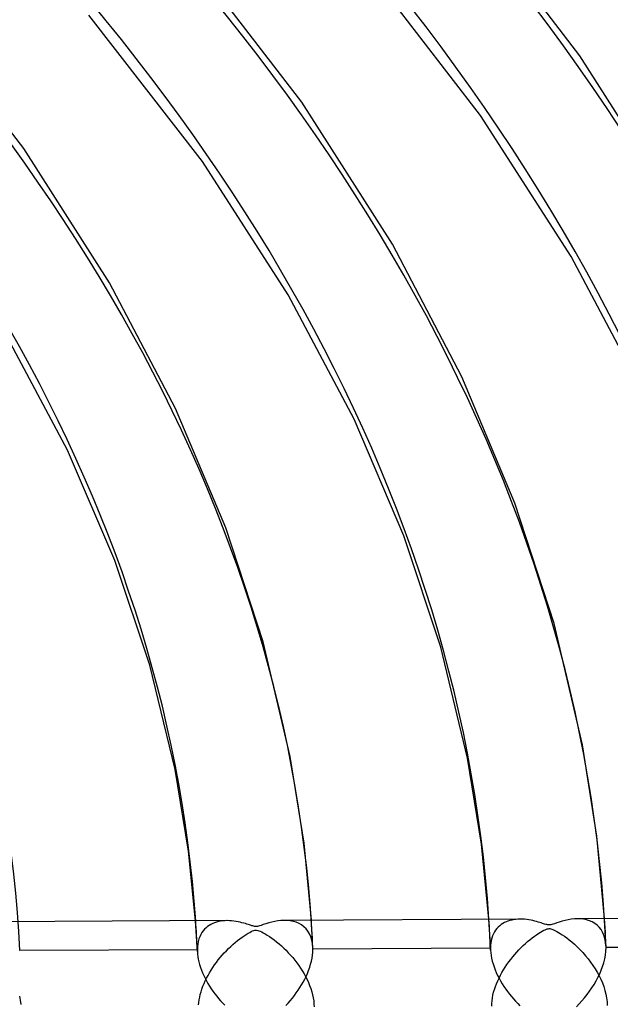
# Model space of a CAD drawing. Header units: millimetres. Extents: x -852 to 852, y -906 to 935.
# Tile 72 of 74: x 410 to 461, y 629 to 714. Entities that reach past the tile are written whole.
import ezdxf

# ---------------------------------------------------------------- set-up
doc = ezdxf.new("R2010")
doc.units = ezdxf.units.MM
doc.layers.add('HIDDEN', color=7, linetype='Continuous')
doc.layers.add('THICK', color=7, linetype='Continuous')

msp = doc.modelspace()

# ---------------------------------------------------------------- linework, layer by layer
at = {"layer": 'HIDDEN'}
for p, q in [((425.311, 635.941), (425.28, 636.386)), ((425.339, 635.497), (425.311, 635.941)), ((426.314, 635.892), (426.18, 635.781)), ((426.456, 635.991), (426.314, 635.892)), ((426.603, 636.078), (426.456, 635.991)), ((426.757, 636.154), (426.603, 636.078)), ((426.917, 636.22), (426.757, 636.154)), ((427.084, 636.275), (426.917, 636.22)), ((427.256, 636.32), (427.084, 636.275)), ((427.435, 636.355), (427.256, 636.32)), ((427.619, 636.38), (427.435, 636.355)), ((427.808, 636.395), (427.619, 636.38)), ((428.002, 636.4), (427.808, 636.395)), ((433.188, 636.419), (432.908, 636.425)), ((433.461, 636.39), (433.188, 636.419)), ((433.725, 636.337), (433.461, 636.39)), ((433.977, 636.259), (433.725, 636.337)), ((434.214, 636.155), (433.977, 636.259)), ((434.436, 636.026), (434.214, 636.155)), ((434.64, 635.872), (434.436, 636.026)), ((434.823, 635.69), (434.64, 635.872)), ((435.304, 636.049), (435.28, 636.438)), ((435.327, 635.659), (435.304, 636.049)), ((450.64, 636.075), (450.611, 636.518)), ((450.668, 635.631), (450.64, 636.075)), ((451.425, 635.837), (451.309, 635.711)), ((451.549, 635.952), (451.425, 635.837)), ((451.679, 636.055), (451.549, 635.952)), ((451.816, 636.147), (451.679, 636.055)), ((451.959, 636.228), (451.816, 636.147)), ((452.108, 636.299), (451.959, 636.228)), ((452.264, 636.361), (452.108, 636.299)), ((452.426, 636.413), (452.264, 636.361)), ((452.593, 636.455), (452.426, 636.413)), ((452.767, 636.489), (452.593, 636.455)), ((452.945, 636.513), (452.767, 636.489)), ((453.129, 636.527), (452.945, 636.513)), ((453.318, 636.532), (453.129, 636.527)), ((458.534, 636.55), (458.263, 636.558)), ((458.799, 636.52), (458.534, 636.55)), ((459.056, 636.468), (458.799, 636.52)), ((459.302, 636.391), (459.056, 636.468)), ((459.535, 636.29), (459.302, 636.391)), ((459.754, 636.163), (459.535, 636.29)), ((459.956, 636.011), (459.754, 636.163)), ((460.14, 635.832), (459.956, 636.011)), ((460.302, 635.627), (460.14, 635.832)), ((460.633, 636.18), (460.609, 636.571)), ((460.655, 635.79), (460.633, 636.18)), ((425.366, 635.052), (425.339, 635.497)), ((425.39, 634.608), (425.366, 635.052)), ((425.64, 635.014), (425.567, 634.817)), ((425.727, 635.196), (425.64, 635.014)), ((425.825, 635.364), (425.727, 635.196)), ((425.934, 635.517), (425.825, 635.364)), ((426.053, 635.655), (425.934, 635.517)), ((426.18, 635.781), (426.053, 635.655)), ((434.985, 635.483), (434.823, 635.69)), ((435.123, 635.25), (434.985, 635.483)), ((435.236, 634.993), (435.123, 635.25)), ((435.321, 634.713), (435.236, 634.993)), ((435.349, 635.27), (435.327, 635.659)), ((435.37, 634.88), (435.349, 635.27)), ((450.693, 635.188), (450.668, 635.631)), ((450.717, 634.744), (450.693, 635.188)), ((450.939, 635.08), (450.874, 634.891)), ((451.015, 635.256), (450.939, 635.08)), ((451.103, 635.42), (451.015, 635.256)), ((451.201, 635.572), (451.103, 635.42)), ((451.309, 635.711), (451.201, 635.572)), ((460.442, 635.394), (460.302, 635.627)), ((460.557, 635.136), (460.442, 635.394)), ((460.644, 634.854), (460.557, 635.136)), ((460.676, 635.4), (460.655, 635.79)), ((460.696, 635.01), (460.676, 635.4)), ((460.715, 634.619), (460.696, 635.01)), ((425.413, 634.163), (425.39, 634.608)), ((425.434, 633.719), (425.413, 634.163)), ((425.439, 634.14), (425.43, 633.887)), ((425.466, 634.38), (425.439, 634.14)), ((425.509, 634.606), (425.466, 634.38)), ((425.567, 634.817), (425.509, 634.606)), ((435.378, 634.416), (435.321, 634.713)), ((435.389, 634.49), (435.37, 634.88)), ((435.407, 634.101), (435.378, 634.416)), ((435.407, 634.101), (435.389, 634.49)), ((450.739, 634.3), (450.717, 634.744)), ((450.759, 633.857), (450.739, 634.3)), ((450.763, 634.254), (450.755, 634.019)), ((450.786, 634.478), (450.763, 634.254)), ((450.823, 634.691), (450.786, 634.478)), ((450.874, 634.891), (450.823, 634.691)), ((460.703, 634.552), (460.644, 634.854)), ((460.732, 634.23), (460.703, 634.552)), ((460.732, 634.229), (460.715, 634.619)), ((460.733, 634.204), (460.732, 634.23)), ((460.734, 634.178), (460.733, 634.204)), ((460.734, 634.151), (460.734, 634.178)), ((460.735, 634.125), (460.734, 634.151)), ((476.08, 634.152), (460.735, 634.071)), ((460.735, 634.098), (460.735, 634.125)), ((425.43, 633.887), (410.085, 633.806)), ((425.43, 633.887), (425.43, 633.859)), ((425.43, 633.859), (425.43, 633.831)), ((425.43, 633.831), (425.431, 633.803)), ((425.431, 633.803), (425.432, 633.775)), ((425.432, 633.775), (425.433, 633.747)), ((425.433, 633.747), (425.434, 633.719)), ((425.434, 633.719), (425.449, 633.505)), ((425.449, 633.505), (425.476, 633.285)), ((425.476, 633.285), (425.515, 633.06)), ((435.339, 633.167), (435.378, 633.429)), ((435.378, 633.429), (435.402, 633.686)), ((435.402, 633.686), (435.41, 633.939)), ((435.408, 634.074), (435.407, 634.101)), ((435.408, 634.047), (435.408, 634.074)), ((435.409, 634.02), (435.408, 634.047)), ((435.41, 633.993), (435.409, 634.02)), ((450.755, 634.019), (435.41, 633.939)), ((435.41, 633.966), (435.41, 633.993)), ((435.41, 633.939), (435.41, 633.966)), ((450.755, 634.019), (450.755, 633.992)), ((450.755, 633.992), (450.756, 633.965)), ((450.756, 633.965), (450.756, 633.938)), ((450.756, 633.938), (450.757, 633.911)), ((450.757, 633.911), (450.758, 633.884)), ((450.758, 633.884), (450.759, 633.856)), ((450.759, 633.856), (450.775, 633.626)), ((450.775, 633.626), (450.806, 633.389)), ((450.806, 633.389), (450.849, 633.147)), ((460.624, 633.096), (460.685, 633.427)), ((460.685, 633.427), (460.723, 633.754)), ((460.723, 633.754), (460.735, 634.071)), ((460.735, 634.071), (460.735, 634.098)), ((425.515, 633.06), (425.566, 632.83)), ((425.566, 632.83), (425.628, 632.597)), ((425.628, 632.597), (425.702, 632.363)), ((435.134, 632.364), (435.215, 632.632)), ((435.215, 632.632), (435.284, 632.9)), ((435.284, 632.9), (435.339, 633.167)), ((450.849, 633.147), (450.906, 632.901)), ((450.906, 632.901), (450.976, 632.654)), ((450.976, 632.654), (451.058, 632.405)), ((451.058, 632.405), (451.151, 632.157)), ((460.321, 632.116), (460.44, 632.439)), ((460.44, 632.439), (460.541, 632.766)), ((460.541, 632.766), (460.624, 633.096)), ((425.702, 632.363), (425.786, 632.129)), ((425.786, 632.129), (425.88, 631.894)), ((425.88, 631.894), (425.984, 631.66)), ((425.984, 631.66), (426.097, 631.427)), ((434.703, 631.336), (434.824, 631.585)), ((434.824, 631.585), (434.937, 631.84)), ((434.937, 631.84), (435.04, 632.099)), ((435.04, 632.099), (435.134, 632.364)), ((451.151, 632.157), (451.255, 631.911)), ((451.255, 631.911), (451.369, 631.665)), ((451.369, 631.665), (451.493, 631.423)), ((460.038, 631.489), (460.186, 631.799)), ((460.186, 631.799), (460.321, 632.116)), ((426.097, 631.427), (426.219, 631.196)), ((426.219, 631.196), (426.349, 630.967)), ((426.349, 630.967), (426.487, 630.741)), ((426.487, 630.741), (426.631, 630.519)), ((434.292, 630.613), (434.437, 630.851)), ((434.437, 630.851), (434.574, 631.092)), ((434.574, 631.092), (434.703, 631.336)), ((451.493, 631.423), (451.625, 631.183)), ((451.625, 631.183), (451.766, 630.947)), ((451.766, 630.947), (451.914, 630.715)), ((451.914, 630.715), (452.068, 630.487)), ((459.518, 630.593), (459.704, 630.887)), ((459.704, 630.887), (459.878, 631.185)), ((459.878, 631.185), (460.038, 631.489)), ((426.631, 630.519), (426.782, 630.3)), ((426.782, 630.3), (426.939, 630.086)), ((426.939, 630.086), (427.102, 629.877)), ((427.102, 629.877), (427.269, 629.672)), ((433.636, 629.697), (433.811, 629.92)), ((433.811, 629.92), (433.978, 630.147)), ((433.978, 630.147), (434.139, 630.378)), ((434.139, 630.378), (434.292, 630.613)), ((452.068, 630.487), (452.229, 630.265)), ((452.229, 630.265), (452.395, 630.048)), ((452.395, 630.048), (452.567, 629.836)), ((458.888, 629.741), (459.11, 630.02)), ((459.11, 630.02), (459.32, 630.304)), ((459.32, 630.304), (459.518, 630.593)), ((427.269, 629.672), (427.442, 629.471)), ((427.442, 629.471), (427.619, 629.276)), ((427.619, 629.276), (427.801, 629.086)), ((433.077, 629.059), (433.268, 629.265)), ((433.268, 629.265), (433.455, 629.478)), ((433.455, 629.478), (433.636, 629.697)), ((452.567, 629.836), (452.743, 629.63)), ((452.743, 629.63), (452.924, 629.43)), ((452.924, 629.43), (453.109, 629.235)), ((453.109, 629.235), (453.298, 629.046)), ((458.176, 628.962), (458.415, 629.207)), ((458.415, 629.207), (458.656, 629.47)), ((458.656, 629.47), (458.888, 629.741))]:
    msp.add_line(p, q, dxfattribs=at)
for centre, major_axis, start_param, end_param in [((0, 629.167), (-556.5, 0), -3.141592, -0.523599), ((0, 629.167), (-506.5, 0), -3.141592, -0.523599), ((0, 629.159), (486.165, 0), 0.020757, 1.036913), ((0, 629.159), (460.84, 0), 0.021322, 1.036348), ((0, 629.159), (435.515, 0), 0.021953, 1.035717), ((0, 629.159), (410.19, 0), 0.022662, 1.035008), ((0, 629.159), (-425.535, 0), -3.11937, -3.10762), ((0, 629.159), (-450.86, 0), -3.120031, -3.10894), ((0, 629.167), (-506.5, 0), 2.617994, 3.141593)]:
    msp.add_ellipse(centre, major_axis=major_axis, ratio=0.5, start_param=start_param, end_param=end_param, dxfattribs=at)
at = {"layer": 'THICK'}
for p, q in [((458.48, 711.161), (447.733, 725.18)), ((434.459, 707.147), (424.234, 720.457)), ((449.905, 706.008), (439.585, 719.367)), ((410.436, 703.135), (400.733, 715.737)), ((425.868, 702.016), (416.064, 714.669)), ((466.705, 698.219), (458.48, 711.161)), ((442.277, 694.876), (434.459, 707.147)), ((457.718, 693.825), (449.905, 706.008)), ((417.847, 691.535), (410.436, 703.135)), ((433.276, 690.503), (425.868, 702.016)), ((448.285, 683.403), (442.277, 694.876)), ((463.708, 682.474), (457.718, 693.825)), ((423.552, 680.675), (417.847, 691.535)), ((438.966, 679.764), (433.276, 690.503)), ((414.222, 677.056), (408.832, 687.184)), ((452.869, 672.492), (448.285, 683.403)), ((427.904, 670.357), (423.552, 680.675)), ((443.276, 669.651), (438.966, 679.764)), ((418.303, 667.535), (414.222, 677.056)), ((456.257, 662.083), (452.869, 672.492)), ((431.127, 660.506), (427.904, 670.357)), ((446.466, 660.031), (443.276, 669.651)), ((421.33, 658.472), (418.303, 667.535)), ((458.704, 651.608), (456.257, 662.083)), ((433.457, 650.594), (431.127, 660.506)), ((448.764, 650.443), (446.466, 660.031)), ((423.511, 649.456), (421.33, 658.472)), ((459.95, 643.698), (458.704, 651.608)), ((434.65, 643.106), (433.457, 650.594)), ((449.98, 642.999), (448.764, 650.443)), ((424.678, 642.414), (423.511, 649.456)), ((460.609, 636.571), (459.95, 643.698)), ((435.28, 636.438), (434.65, 643.106)), ((450.611, 636.518), (449.98, 642.999)), ((425.28, 636.386), (424.678, 642.414)), ((478.636, 636.665), (458.272, 636.558)), ((427.988, 636.4), (407.624, 636.293)), ((428.195, 636.396), (428.002, 636.4)), ((428.391, 636.382), (428.195, 636.396)), ((428.586, 636.361), (428.391, 636.382)), ((428.773, 636.333), (428.586, 636.361)), ((428.953, 636.299), (428.773, 636.333)), ((429.124, 636.262), (428.953, 636.299)), ((429.286, 636.222), (429.124, 636.262)), ((429.438, 636.181), (429.286, 636.222)), ((429.579, 636.139), (429.438, 636.181)), ((429.708, 636.099), (429.579, 636.139)), ((429.825, 636.061), (429.708, 636.099)), ((429.93, 636.027), (429.825, 636.061)), ((430.027, 635.995), (429.93, 636.027)), ((430.123, 635.965), (430.027, 635.995)), ((430.213, 635.938), (430.123, 635.965)), ((430.296, 635.917), (430.213, 635.938)), ((430.37, 635.903), (430.296, 635.917)), ((430.436, 635.895), (430.37, 635.903)), ((430.501, 635.893), (430.436, 635.895)), ((430.565, 635.896), (430.501, 635.893)), ((430.632, 635.905), (430.565, 635.896)), ((430.704, 635.921), (430.632, 635.905)), ((430.8, 635.947), (430.704, 635.921)), ((430.94, 635.993), (430.8, 635.947)), ((431.13, 636.058), (430.94, 635.993)), ((431.352, 636.133), (431.13, 636.058)), ((431.599, 636.209), (431.352, 636.133)), ((431.859, 636.28), (431.599, 636.209)), ((432.121, 636.338), (431.859, 636.28)), ((432.385, 636.383), (432.121, 636.338)), ((432.647, 636.413), (432.385, 636.383)), ((432.908, 636.425), (432.647, 636.413)), ((453.312, 636.532), (432.948, 636.426)), ((453.508, 636.529), (453.318, 636.532)), ((453.701, 636.516), (453.508, 636.529)), ((453.892, 636.496), (453.701, 636.516)), ((454.077, 636.469), (453.892, 636.496)), ((454.255, 636.436), (454.077, 636.469)), ((454.425, 636.4), (454.255, 636.436)), ((454.586, 636.361), (454.425, 636.4)), ((454.738, 636.32), (454.586, 636.361)), ((454.88, 636.279), (454.738, 636.32)), ((455.011, 636.238), (454.88, 636.279)), ((455.129, 636.2), (455.011, 636.238)), ((455.235, 636.166), (455.129, 636.2)), ((455.334, 636.133), (455.235, 636.166)), ((455.43, 636.103), (455.334, 636.133)), ((455.523, 636.075), (455.43, 636.103)), ((455.608, 636.053), (455.523, 636.075)), ((455.685, 636.037), (455.608, 636.053)), ((455.755, 636.028), (455.685, 636.037)), ((455.822, 636.025), (455.755, 636.028)), ((455.89, 636.029), (455.822, 636.025)), ((455.96, 636.039), (455.89, 636.029)), ((456.039, 636.056), (455.96, 636.039)), ((456.142, 636.085), (456.039, 636.056)), ((456.287, 636.133), (456.142, 636.085)), ((456.478, 636.199), (456.287, 636.133)), ((456.7, 636.273), (456.478, 636.199)), ((456.947, 636.349), (456.7, 636.273)), ((457.208, 636.419), (456.947, 636.349)), ((457.472, 636.476), (457.208, 636.419)), ((457.736, 636.519), (457.472, 636.476)), ((458, 636.547), (457.736, 636.519)), ((458.263, 636.558), (458, 636.547)), ((429.1, 634.825), (429.295, 634.969)), ((429.295, 634.969), (429.48, 635.097)), ((429.48, 635.097), (429.654, 635.21)), ((429.654, 635.21), (429.814, 635.307)), ((429.814, 635.307), (429.96, 635.389)), ((429.96, 635.389), (430.09, 635.456)), ((430.09, 635.456), (430.203, 635.506)), ((430.203, 635.506), (430.301, 635.542)), ((430.301, 635.542), (430.388, 635.564)), ((430.388, 635.564), (430.47, 635.576)), ((430.47, 635.576), (430.554, 635.575)), ((430.554, 635.575), (430.645, 635.561)), ((430.645, 635.561), (430.75, 635.531)), ((430.75, 635.531), (430.864, 635.487)), ((430.864, 635.487), (430.987, 635.429)), ((430.987, 635.429), (431.129, 635.356)), ((431.129, 635.356), (431.289, 635.265)), ((431.289, 635.265), (431.468, 635.155)), ((431.468, 635.155), (431.663, 635.027)), ((431.663, 635.027), (431.868, 634.884)), ((454.355, 634.905), (454.552, 635.053)), ((454.552, 635.053), (454.74, 635.186)), ((454.74, 635.186), (454.917, 635.304)), ((454.917, 635.304), (455.081, 635.406)), ((455.081, 635.406), (455.231, 635.493)), ((455.231, 635.493), (455.364, 635.564)), ((455.364, 635.564), (455.48, 635.619)), ((455.48, 635.619), (455.579, 635.659)), ((455.579, 635.659), (455.663, 635.686)), ((455.663, 635.686), (455.739, 635.702)), ((455.739, 635.702), (455.811, 635.709)), ((455.811, 635.709), (455.882, 635.707)), ((455.882, 635.707), (455.958, 635.696)), ((455.958, 635.696), (456.042, 635.674)), ((456.042, 635.674), (456.14, 635.639)), ((456.14, 635.639), (456.251, 635.591)), ((456.251, 635.591), (456.371, 635.532)), ((456.371, 635.532), (456.497, 635.464)), ((456.497, 635.464), (456.632, 635.386)), ((456.632, 635.386), (456.783, 635.293)), ((456.783, 635.293), (456.953, 635.183)), ((456.953, 635.183), (457.138, 635.055)), ((457.138, 635.055), (457.337, 634.91)), ((428.128, 633.986), (428.316, 634.167)), ((428.316, 634.167), (428.508, 634.341)), ((428.508, 634.341), (428.703, 634.509)), ((428.703, 634.509), (428.901, 634.671)), ((428.901, 634.671), (429.1, 634.825)), ((431.868, 634.884), (432.075, 634.731)), ((432.075, 634.731), (432.28, 634.569)), ((432.28, 634.569), (432.486, 634.398)), ((432.486, 634.398), (432.689, 634.219)), ((432.689, 634.219), (432.892, 634.031)), ((453.387, 634.055), (453.575, 634.238)), ((453.575, 634.238), (453.766, 634.414)), ((453.766, 634.414), (453.96, 634.585)), ((453.96, 634.585), (454.156, 634.748)), ((454.156, 634.748), (454.355, 634.905)), ((457.337, 634.91), (457.549, 634.746)), ((457.549, 634.746), (457.772, 634.563)), ((457.772, 634.563), (458.003, 634.36)), ((458.003, 634.36), (458.242, 634.138)), ((458.242, 634.138), (458.486, 633.896)), ((427.41, 633.21), (427.583, 633.412)), ((427.583, 633.412), (427.761, 633.609)), ((427.761, 633.609), (427.942, 633.8)), ((427.942, 633.8), (428.128, 633.986)), ((432.892, 634.031), (433.092, 633.835)), ((433.092, 633.835), (433.289, 633.63)), ((433.289, 633.63), (433.483, 633.418)), ((433.483, 633.418), (433.671, 633.2)), ((452.502, 633.053), (452.67, 633.265)), ((452.67, 633.265), (452.843, 633.471)), ((452.843, 633.471), (453.02, 633.671)), ((453.02, 633.671), (453.202, 633.866)), ((453.202, 633.866), (453.387, 634.055)), ((458.486, 633.896), (458.731, 633.636)), ((458.731, 633.636), (458.967, 633.367)), ((458.967, 633.367), (459.191, 633.092)), ((426.769, 632.355), (426.921, 632.576)), ((426.921, 632.576), (427.079, 632.792)), ((427.079, 632.792), (427.242, 633.003)), ((427.242, 633.003), (427.41, 633.21)), ((433.671, 633.2), (433.853, 632.977)), ((433.853, 632.977), (434.027, 632.75)), ((434.027, 632.75), (434.194, 632.519)), ((434.194, 632.519), (434.353, 632.284)), ((452.028, 632.388), (452.18, 632.615)), ((452.18, 632.615), (452.338, 632.837)), ((452.338, 632.837), (452.502, 633.053)), ((459.191, 633.092), (459.404, 632.811)), ((459.404, 632.811), (459.606, 632.525)), ((459.606, 632.525), (459.794, 632.234)), ((426.23, 631.436), (426.353, 631.671)), ((426.353, 631.671), (426.485, 631.902)), ((426.485, 631.902), (426.624, 632.131)), ((426.624, 632.131), (426.769, 632.355)), ((434.353, 632.284), (434.504, 632.046)), ((434.504, 632.046), (434.646, 631.804)), ((434.646, 631.804), (434.78, 631.559)), ((434.78, 631.559), (434.906, 631.309)), ((451.49, 631.438), (451.612, 631.681)), ((451.612, 631.681), (451.743, 631.92)), ((451.743, 631.92), (451.882, 632.156)), ((451.882, 632.156), (452.028, 632.388)), ((459.794, 632.234), (459.97, 631.938)), ((459.97, 631.938), (460.133, 631.637)), ((460.133, 631.637), (460.283, 631.33)), ((425.826, 630.487), (425.912, 630.725)), ((425.912, 630.725), (426.009, 630.963)), ((426.009, 630.963), (426.115, 631.2)), ((426.115, 631.2), (426.23, 631.436)), ((434.906, 631.309), (435.023, 631.054)), ((435.023, 631.054), (435.13, 630.794)), ((435.13, 630.794), (435.227, 630.528)), ((451.178, 630.699), (451.272, 630.947)), ((451.272, 630.947), (451.376, 631.193)), ((451.376, 631.193), (451.49, 631.438)), ((460.283, 631.33), (460.419, 631.016)), ((460.419, 631.016), (460.54, 630.695)), ((410.053, 629.878), (410.128, 629.513)), ((425.631, 629.78), (425.685, 630.014)), ((425.685, 630.014), (425.75, 630.25)), ((425.75, 630.25), (425.826, 630.487)), ((435.227, 630.528), (435.312, 630.258)), ((435.312, 630.258), (435.384, 629.987)), ((435.384, 629.987), (435.441, 629.719)), ((450.919, 629.714), (450.966, 629.957)), ((450.966, 629.957), (451.025, 630.203)), ((451.025, 630.203), (451.096, 630.451)), ((451.096, 630.451), (451.178, 630.699)), ((460.54, 630.695), (460.643, 630.37)), ((460.643, 630.37), (460.727, 630.042)), ((460.727, 630.042), (460.789, 629.713)), ((410.128, 629.513), (410.174, 629.154)), ((425.541, 629.108), (425.559, 629.326)), ((425.559, 629.326), (425.589, 629.55)), ((425.589, 629.55), (425.631, 629.78)), ((435.441, 629.719), (435.481, 629.454)), ((435.481, 629.454), (435.506, 629.194)), ((435.506, 629.194), (435.515, 628.939)), ((450.86, 629.019), (450.867, 629.245)), ((450.867, 629.245), (450.886, 629.477)), ((450.886, 629.477), (450.919, 629.714)), ((460.789, 629.713), (460.827, 629.388)), ((460.827, 629.388), (460.84, 629.072))]:
    msp.add_line(p, q, dxfattribs=at)
for centre, major_axis, start_param, end_param in [((0, 633.498), (556.5, 0), 0, 2.617994), ((0, 633.498), (-501.5, 0), -3.141592, -0.523599), ((0, 629.159), (-476.185, 0), -3.11012, -2.104895), ((0, 629.159), (-450.86, 0), -3.10894, -2.105485), ((0, 629.159), (-425.535, 0), -3.10762, -2.106145), ((0, 633.498), (556.5, 0), -3.141592, -0.523599), ((0, 633.498), (-501.5, 0), 0, 2.617994), ((0, 633.498), (-501.5, 0), 2.617994, 3.141593)]:
    msp.add_ellipse(centre, major_axis=major_axis, ratio=0.5, start_param=start_param, end_param=end_param, dxfattribs=at)

doc.saveas('drawing.dxf')
